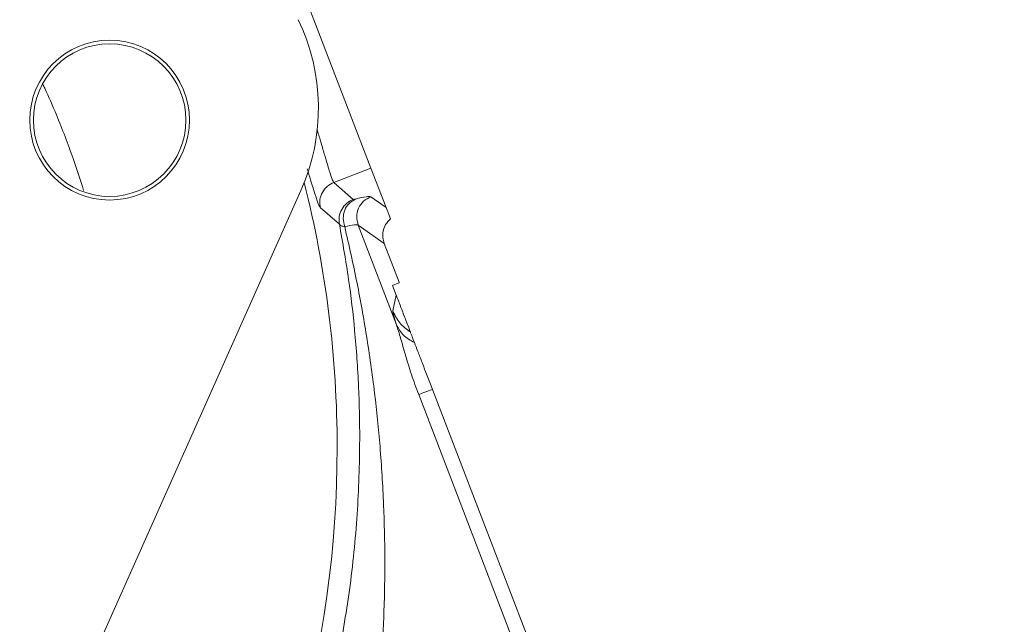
# Model space of a CAD drawing. Header units: inches. Extents: x 0.3 to 33.9, y 0.2 to 21.7.
# Tile 6 of 25: x 8.7 to 11.4, y 10 to 11.6. Entities that reach past the tile are written whole.
import ezdxf

# ---------------------------------------------------------------- set-up
doc = ezdxf.new("R2010")
doc.units = ezdxf.units.IN
doc.header["$MEASUREMENT"] = 0
doc.layers.add('SLD-0', color=7, linetype='Continuous', lineweight=15)
doc.styles.add('SLDTEXTSTYLE0', font='TXT', dxfattribs={"width": 0.75})
doc.dimstyles.new('SLDDIMSTYLE0', dxfattribs={"dimtxt": 0.25, "dimasz": 0.13, "dimexe": 0, "dimexo": 0.0625, "dimgap": 0.0625, "dimtad": 0, "dimtih": 1, "dimtoh": 1, "dimdec": 4, "dimrnd": 1e-09, "dimzin": 12, "dimdsep": 46, "dimtxsty": 'SLDTEXTSTYLE0', "dimsah": 1, "dimcen": 0.09, "dimadec": 0, "dimazin": 3, "dimtfac": 1, "dimtdec": 4, "dimtofl": 0, "dimtmove": 0, "dimatfit": 3, "dimfxl": 1, "dimfrac": 2, "dimtolj": 1, "dimtzin": 12, "dimarcsym": 0})

# ---------------------------------------------------------------- blocks, each defined once
blk = doc.blocks.new('*D11')
at = {"layer": 'SLD-0'}
for p, q in [((7.4074, 13.8186), (15.3256, 13.8186)), ((15.2006, 13.8186), (15.2006, 9.8055)), ((14.7215, 9.4315), (14.6707, 9.4315)), ((14.6707, 9.4315), (14.6707, 9.0346)), ((15.6797, 9.4315), (15.7305, 9.4315)), ((15.7305, 9.4315), (15.7305, 9.0346)), ((14.6707, 9.0346), (14.7215, 9.0346)), ((15.7305, 9.0346), (15.6797, 9.0346)), ((15.2006, 4.9707), (15.2006, 8.9838)), ((7.9438, 4.9707), (15.3256, 4.9707))]:
    blk.add_line(p, q, dxfattribs=at)
for points in [[(15.2006, 13.8186), (15.1806, 13.6886), (15.2206, 13.6886)], [(15.2006, 4.9707), (15.2206, 5.1007), (15.1806, 5.1007)]]:
    blk.add_solid(points, dxfattribs=at)
at = {"layer": 'SLD-0', "char_height": 0.25, "attachment_point": 1, "style": 'SLDTEXTSTYLE0'}
for s, insert in [('8.85', (14.7758, 9.8045, 0.0039)), ('224.7', (14.785, 9.3568, 0.0039))]:
    blk.add_mtext(s, dxfattribs=dict(at, insert=insert))
blk = doc.blocks.new('*D12')
at = {"layer": 'SLD-0'}
for p, q in [((7.4074, 13.8186), (13.4358, 13.8186)), ((13.3108, 13.8186), (13.3108, 10.4255)), ((12.8317, 10.0515), (12.781, 10.0515)), ((12.781, 10.0515), (12.781, 9.6546)), ((13.7899, 10.0515), (13.8407, 10.0515)), ((13.8407, 10.0515), (13.8407, 9.6546)), ((12.781, 9.6546), (12.8317, 9.6546)), ((13.8407, 9.6546), (13.7899, 9.6546)), ((13.3108, 6.2107), (13.3108, 9.6038)), ((11.003, 6.2107), (13.4358, 6.2107))]:
    blk.add_line(p, q, dxfattribs=at)
for points in [[(13.3108, 13.8186), (13.2908, 13.6886), (13.3308, 13.6886)], [(13.3108, 6.2107), (13.3308, 6.3407), (13.2908, 6.3407)]]:
    blk.add_solid(points, dxfattribs=at)
at = {"layer": 'SLD-0', "char_height": 0.25, "attachment_point": 1, "style": 'SLDTEXTSTYLE0'}
for s, insert in [('7.61', (12.886, 10.4245, 0.0039)), ('193.2', (12.8952, 9.9768, 0.0039))]:
    blk.add_mtext(s, dxfattribs=dict(at, insert=insert))

msp = doc.modelspace()

# ---------------------------------------------------------------- linework, layer by layer
at = {"color": 7, "linetype": 'Continuous', "lineweight": 15}
for p, q in [((9.42055, 11.9077), (9.69254, 11.19916)), ((9.69254, 11.19916), (9.59107, 11.1602)), ((9.69254, 11.19916), (9.73384, 11.09155)), ((9.59107, 11.1602), (9.64359, 11.11362)), ((9.50101, 11.13806), (8.8564, 9.6917)), ((9.69214, 11.1211), (9.73384, 11.09155)), ((9.55404, 11.09109), (9.60633, 11.04558)), ((9.73384, 11.09155), (9.74579, 11.06043)), ((9.65763, 11.04368), (9.7623, 10.77102)), ((9.72871, 10.99331), (9.65763, 11.04368)), ((9.7695, 10.88705), (9.72872, 10.99329)), ((9.75139, 10.87842), (9.76909, 10.88522)), ((9.76158, 10.85186), (9.75139, 10.87842)), ((9.76909, 10.88522), (9.7695, 10.88705)), ((9.76909, 10.88522), (9.77007, 10.88559)), ((9.77007, 10.88559), (9.7695, 10.88705)), ((9.76158, 10.85186), (9.75204, 10.80942)), ((9.82297, 10.57993), (10.08911, 9.88662)), ((9.86045, 10.59431), (10.12658, 9.901))]:
    msp.add_line(p, q, dxfattribs=at)
for radius in [0.2185, 0.2085]:
    msp.add_circle((8.97806, 11.33037), radius, dxfattribs=at)
msp.add_arc((8.99526, 11.36347), 0.55371, 335.97859, 25.86379, dxfattribs=at)
at = {"color": 8, "linetype": 'Continuous', "lineweight": 15}
for start, end in [(0, 14.17934), (297.77783, 0)]:
    msp.add_arc((6.64377, 10.43532), 2.95632, start, end, dxfattribs=at)
for points, knots in [([(8.79534, 11.4292), (8.79714, 11.42542), (8.81035, 11.39766), (8.83911, 11.33002), (8.8755, 11.23706), (8.89773, 11.16729), (8.90699, 11.13824)], [0, 0, 0, 0, 0.0402555, 0.2957408, 0.7067818, 1, 1, 1, 1]), ([(9.54474, 11.30591), (9.54817, 11.29458), (9.55564, 11.26988), (9.56485, 11.23827), (9.57271, 11.21168), (9.58014, 11.18702), (9.58686, 11.16671), (9.58969, 11.16234), (9.59107, 11.1602)], [0, 0, 0, 0, 0.1355616, 0.2952912, 0.4394679, 0.5680999, 0.7890681, 1, 1, 1, 1]), ([(9.51812, 11.19745), (9.52136, 11.18688), (9.5301, 11.15844), (9.54027, 11.12559), (9.54937, 11.09867), (9.55248, 11.09362), (9.55404, 11.09109)], [0, 0, 0, 0, 0.1644552, 0.4425508, 0.72079, 1, 1, 1, 1])]:
    msp.add_open_spline(points, degree=3, knots=knots, dxfattribs=at)
at = {"color": 7, "linetype": 'Continuous', "lineweight": 15}
for points, knots in [([(9.59107, 11.1602), (9.58468, 11.15695), (9.57191, 11.15045), (9.55871, 11.13305), (9.55155, 11.11242), (9.55321, 11.0982), (9.55404, 11.09109)], [0, 0, 0, 0, 0.250008, 0.499996, 0.7500073, 1, 1, 1, 1]), ([(9.65002, 11.1146), (9.6611, 11.1173), (9.68327, 11.12271), (9.68918, 11.12164), (9.69214, 11.1211)], [0, 0, 0, 0, 0.4999685, 1, 1, 1, 1]), ([(9.60633, 11.04558), (9.60563, 11.05261), (9.60423, 11.06668), (9.61152, 11.08694), (9.62467, 11.10402), (9.63728, 11.11042), (9.64359, 11.11362)], [0, 0, 0, 0, 0.2499931, 0.5000039, 0.7499924, 1, 1, 1, 1]), ([(9.65002, 11.1146), (9.64385, 11.11111), (9.6315, 11.10412), (9.61989, 11.08476), (9.61515, 11.06191), (9.61893, 11.04677), (9.62082, 11.0392)], [0, 0, 0, 0, 0.2500096, 0.5000035, 0.7500121, 1, 1, 1, 1]), ([(9.65002, 11.1146), (9.6483, 11.11418), (9.64487, 11.11334), (9.64401, 11.11353), (9.64359, 11.11362)], [0, 0, 0, 0, 0.50172036, 1, 1, 1, 1]), ([(9.60096, 9.8485), (9.61273, 9.91402), (9.63699, 10.04899), (9.65671, 10.25289), (9.66323, 10.43856), (9.65961, 10.60562), (9.64932, 10.75146), (9.63225, 10.8995), (9.61523, 10.99544), (9.60633, 11.04558)], [0, 0, 0, 0, 0.1604667, 0.3305967, 0.4990379, 0.6198561, 0.7490678, 0.8688527, 1, 1, 1, 1]), ([(9.62082, 11.0392), (9.61711, 11.03982), (9.60969, 11.04106), (9.60745, 11.04407), (9.60633, 11.04558)], [0, 0, 0, 0, 0.4988319, 1, 1, 1, 1]), ([(9.65763, 11.04368), (9.655, 11.04434), (9.64974, 11.04566), (9.63046, 11.04136), (9.62082, 11.0392)], [0, 0, 0, 0, 0.5000421, 1, 1, 1, 1]), ([(9.62082, 11.0392), (9.63245, 10.9879), (9.65483, 10.88925), (9.68179, 10.73731), (9.70286, 10.58827), (9.71853, 10.43417), (9.72798, 10.28325), (9.73135, 10.12749), (9.7289, 9.976), (9.72191, 9.8738), (9.71859, 9.82516)], [0, 0, 0, 0, 0.1314258, 0.2527298, 0.3835306, 0.5038664, 0.6338556, 0.7533706, 0.8826329, 1, 1, 1, 1]), ([(9.74579, 11.06043), (9.74101, 11.05545), (9.73177, 11.04584), (9.72521, 11.02744), (9.72393, 11.00949), (9.72716, 10.99855), (9.72871, 10.99331)], [0, 0, 0, 0, 0.2785179, 0.5380201, 0.7785091, 1, 1, 1, 1]), ([(9.76158, 10.85186), (9.76173, 10.85148), (9.76204, 10.85068), (9.76268, 10.84901), (9.76397, 10.84564), (9.76672, 10.83847), (9.7727, 10.82291), (9.78624, 10.78763), (9.7941, 10.76715), (9.80032, 10.75094)], [0, 0, 0, 0, 0.0017499, 0.003655, 0.0082924, 0.0222015, 0.0717818, 0.264741, 1, 1, 1, 1]), ([(9.75204, 10.80942), (9.75227, 10.80675), (9.75272, 10.80141), (9.75911, 10.78115), (9.7623, 10.77102)], [0, 0, 0, 0, 0.50002382, 1, 1, 1, 1]), ([(9.7623, 10.77102), (9.76596, 10.75922), (9.77353, 10.73489), (9.78674, 10.68743), (9.80278, 10.63488), (9.81619, 10.5984), (9.82297, 10.57993)], [0, 0, 0, 0, 0.2314252, 0.4773771, 0.7354573, 1, 1, 1, 1]), ([(9.81134, 10.72224), (9.80049, 10.72831), (9.7788, 10.74046), (9.7678, 10.76083), (9.7623, 10.77102)], [0, 0, 0, 0, 0.49999, 1, 1, 1, 1]), ([(9.80032, 10.75094), (9.8012, 10.74866), (9.80295, 10.7441), (9.80854, 10.72953), (9.81134, 10.72224)], [0, 0, 0, 0, 0.5000105, 1, 1, 1, 1]), ([(9.81134, 10.72224), (9.8143, 10.71452), (9.82026, 10.69899), (9.83682, 10.65586), (9.85087, 10.61925), (9.86045, 10.59431)], [0, 0, 0, 0, 0.2400646, 0.4826082, 1, 1, 1, 1])]:
    msp.add_open_spline(points, degree=3, knots=knots, dxfattribs=at)
for points in [[(9.65763, 11.04368), (9.65568, 11.05133), (9.65176, 11.06662), (9.65762, 11.09007), (9.67114, 11.11011), (9.68514, 11.11744), (9.69214, 11.1211)], [(9.80032, 10.75094), (9.7899, 10.75873), (9.76905, 10.77432), (9.75771, 10.79772), (9.75204, 10.80942)], [(9.86045, 10.59431), (9.85186, 10.59102), (9.8347, 10.58443), (9.82688, 10.58143), (9.82297, 10.57993)]]:
    msp.add_open_spline(points, degree=3, dxfattribs=at)

# ---------------------------------------------------------------- dimensions: what is measured, and where the dimension line sits
at = {"layer": 'SLD-0'}
for base, p1, p2, picture, middle in [((15.2006, 13.81858), (7.89377, 4.97072), (7.35743, 13.81858), '*D11', (15.2006, 9.39465)), ((13.31083, 6.21072), (7.35743, 13.81858), (10.95298, 6.21072), '*D12', (13.31083, 10.01465))]:
    dim = msp.add_linear_dim(base=base, p1=p1, p2=p2, angle=90, dimstyle='SLDDIMSTYLE0', dxfattribs=at)
    dim.commit()
    dim.dimension.update_dxf_attribs({"geometry": picture, "text_midpoint": middle, "dimtype": 160})

doc.saveas('drawing.dxf')
